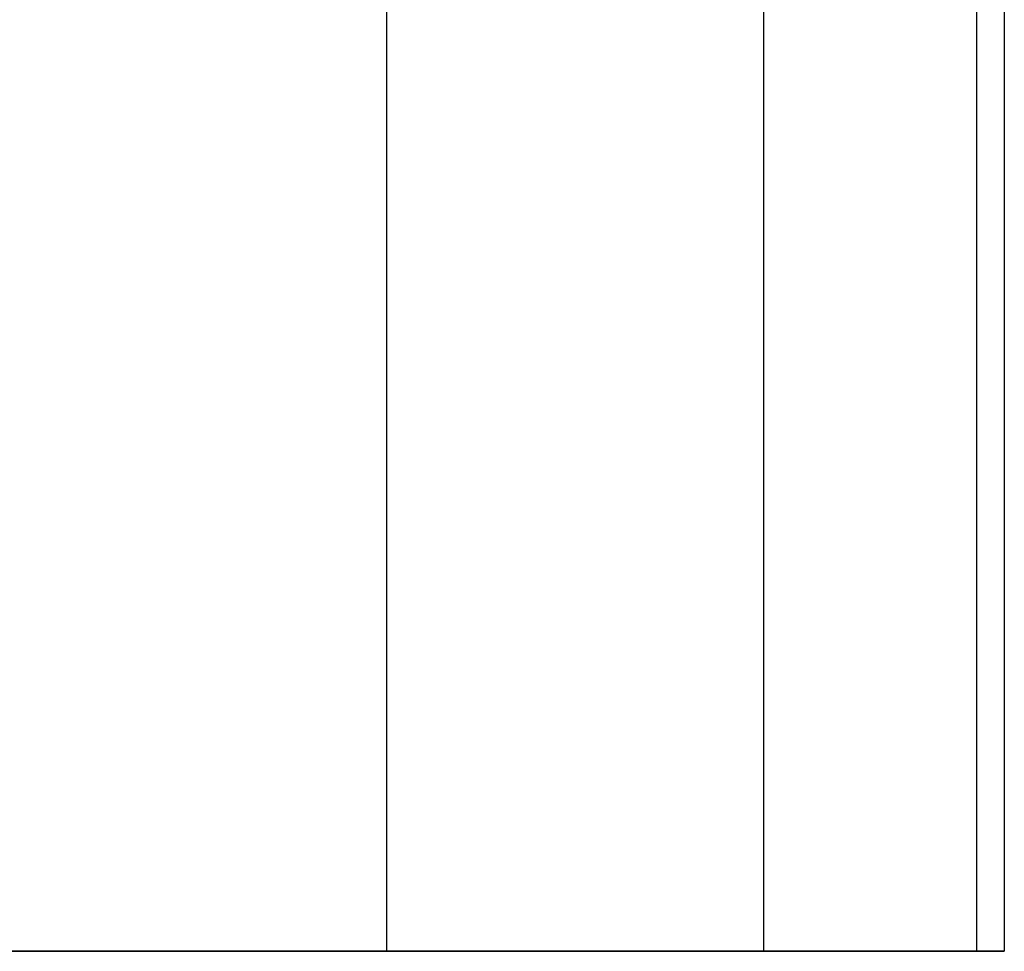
# Model space of a CAD drawing. Extents: x -1.67 to 1.67, y 0.03 to 2.62.
# Tile 7 of 18: x -0.0023 to 0.0787, y 0.4984 to 0.5751. Entities that reach past the tile are written whole.
import ezdxf

# ---------------------------------------------------------------- set-up
doc = ezdxf.new("R2010")
doc.units = 0
doc.header["$MEASUREMENT"] = 0
doc.layers.get('0').update_dxf_attribs({"color": 13, "linetype": 'CONTINUOUS'})

# ---------------------------------------------------------------- blocks, each defined once
blk = doc.blocks.new('ISLA_ZLOZENIE_STL')
at = {"color": 0}
for p, q in [((0.027922, 0.577165, 6.968307), (0.027922, 0.498425, 6.968307)), ((0.027922, 0.577165, 6.968307), (0.027922, 0.498425, 6.968307)), ((0.027922, 0.577165, 6.821061), (0.027922, 0.498425, 6.821061)), ((0.027922, 0.577165, 6.821061), (0.027922, 0.498425, 6.821061)), ((0.027922, 0.577165, 12.480118), (0.027922, 0.498425, 12.480118)), ((0.027922, 0.577165, 12.480118), (0.027922, 0.498425, 12.480118)), ((0.027922, 0.577165, 12.332872), (0.027922, 0.498425, 12.332872)), ((0.027922, 0.577165, 12.332872), (0.027922, 0.498425, 12.332872)), ((0.027922, 0.577165, 39.448622), (0.027922, 0.498425, 39.448622)), ((0.027922, 0.577165, 39.448622), (0.027922, 0.498425, 39.448622)), ((0.027922, 0.577165, 39.301376), (0.027922, 0.498425, 39.301376)), ((0.027922, 0.577165, 39.301376), (0.027922, 0.498425, 39.301376)), ((0.027922, 0.577165, 33.936811), (0.027922, 0.498425, 33.936811)), ((0.027922, 0.577165, 33.936811), (0.027922, 0.498425, 33.936811)), ((0.027922, 0.577165, 33.789565), (0.027922, 0.498425, 33.789565)), ((0.027922, 0.577165, 33.789565), (0.027922, 0.498425, 33.789565)), ((0.027922, 0.577165, 28.425), (0.027922, 0.498425, 28.425)), ((0.027922, 0.577165, 28.425), (0.027922, 0.498425, 28.425)), ((0.027922, 0.577165, 28.277754), (0.027922, 0.498425, 28.277754)), ((0.027922, 0.577165, 28.277754), (0.027922, 0.498425, 28.277754)), ((0.027922, 0.577165, 1.456496), (0.027922, 0.498425, 1.456496)), ((0.027922, 0.577165, 1.456496), (0.027922, 0.498425, 1.456496)), ((0.027922, 0.577165, 1.30925), (0.027922, 0.498425, 1.30925)), ((0.027922, 0.577165, 1.30925), (0.027922, 0.498425, 1.30925)), ((0.058938, 0.577165, 6.946898), (0.058938, 0.498425, 6.946898)), ((0.058938, 0.577165, 6.946898), (0.058938, 0.498425, 6.946898)), ((0.058938, 0.577165, 6.84247), (0.058938, 0.498425, 6.84247)), ((0.058938, 0.577165, 6.84247), (0.058938, 0.498425, 6.84247)), ((0.058938, 0.577165, 12.45871), (0.058938, 0.498425, 12.45871)), ((0.058938, 0.577165, 12.45871), (0.058938, 0.498425, 12.45871)), ((0.058938, 0.577165, 12.354281), (0.058938, 0.498425, 12.354281)), ((0.058938, 0.577165, 12.354281), (0.058938, 0.498425, 12.354281)), ((0.058938, 0.577165, 39.427214), (0.058938, 0.498425, 39.427214)), ((0.058938, 0.577165, 39.427214), (0.058938, 0.498425, 39.427214)), ((0.058938, 0.577165, 39.322784), (0.058938, 0.498425, 39.322784)), ((0.058938, 0.577165, 39.322784), (0.058938, 0.498425, 39.322784)), ((0.058938, 0.577165, 33.915403), (0.058938, 0.498425, 33.915403)), ((0.058938, 0.577165, 33.915403), (0.058938, 0.498425, 33.915403)), ((0.058938, 0.577165, 33.810975), (0.058938, 0.498425, 33.810975)), ((0.058938, 0.577165, 33.810975), (0.058938, 0.498425, 33.810975)), ((0.058938, 0.577165, 28.403592), (0.058938, 0.498425, 28.403592)), ((0.058938, 0.577165, 28.403592), (0.058938, 0.498425, 28.403592)), ((0.058938, 0.577165, 28.299162), (0.058938, 0.498425, 28.299162)), ((0.058938, 0.577165, 28.299162), (0.058938, 0.498425, 28.299162)), ((0.058938, 0.577165, 1.435087), (0.058938, 0.498425, 1.435087)), ((0.058938, 0.577165, 1.435087), (0.058938, 0.498425, 1.435087)), ((0.058938, 0.577165, 1.330658), (0.058938, 0.498425, 1.330658)), ((0.058938, 0.577165, 1.330658), (0.058938, 0.498425, 1.330658)), ((0.076452, 0.577165, 6.913527), (0.076452, 0.498425, 6.913527)), ((0.076452, 0.577165, 6.913527), (0.076452, 0.498425, 6.913527)), ((0.076452, 0.577165, 6.87584), (0.076452, 0.498425, 6.87584)), ((0.076452, 0.577165, 6.87584), (0.076452, 0.498425, 6.87584)), ((0.076452, 0.577165, 12.425339), (0.076452, 0.498425, 12.425339)), ((0.076452, 0.577165, 12.425339), (0.076452, 0.498425, 12.425339)), ((0.076452, 0.577165, 12.387652), (0.076452, 0.498425, 12.387652)), ((0.076452, 0.577165, 12.387652), (0.076452, 0.498425, 12.387652)), ((0.076452, 0.577165, 39.393844), (0.076452, 0.498425, 39.393844)), ((0.076452, 0.577165, 39.393844), (0.076452, 0.498425, 39.393844)), ((0.076452, 0.577165, 39.356156), (0.076452, 0.498425, 39.356156)), ((0.076452, 0.577165, 39.356156), (0.076452, 0.498425, 39.356156)), ((0.076452, 0.577165, 33.882031), (0.076452, 0.498425, 33.882031)), ((0.076452, 0.577165, 33.882031), (0.076452, 0.498425, 33.882031)), ((0.076452, 0.577165, 33.844345), (0.076452, 0.498425, 33.844345)), ((0.076452, 0.577165, 33.844345), (0.076452, 0.498425, 33.844345)), ((0.076452, 0.577165, 28.37022), (0.076452, 0.498425, 28.37022)), ((0.076452, 0.577165, 28.37022), (0.076452, 0.498425, 28.37022)), ((0.076452, 0.577165, 28.332534), (0.076452, 0.498425, 28.332534)), ((0.076452, 0.577165, 28.332534), (0.076452, 0.498425, 28.332534)), ((0.076452, 0.577165, 1.401717), (0.076452, 0.498425, 1.401717)), ((0.076452, 0.577165, 1.401717), (0.076452, 0.498425, 1.401717)), ((0.076452, 0.577165, 1.364029), (0.076452, 0.498425, 1.364029)), ((0.076452, 0.577165, 1.364029), (0.076452, 0.498425, 1.364029)), ((0.07874, 0.577165, 6.894684), (0.07874, 0.498425, 6.894684)), ((0.07874, 0.577165, 6.894684), (0.07874, 0.498425, 6.894684)), ((0.07874, 0.577165, 12.406495), (0.07874, 0.498425, 12.406495)), ((0.07874, 0.577165, 12.406495), (0.07874, 0.498425, 12.406495)), ((0.07874, 0.577165, 1.382874), (0.07874, 0.498425, 1.382874)), ((0.07874, 0.577165, 1.382874), (0.07874, 0.498425, 1.382874)), ((0.027922, 0.498425, 6.968307), (-0.009491, 0.498425, 6.97285)), ((-0.009491, 0.498425, 6.816517), (0.027922, 0.498425, 6.821061)), ((-0.009491, 0.498425, 6.816517), (0.027922, 0.498425, 6.821061)), ((0.027922, 0.498425, 6.968307), (-0.009491, 0.498425, 6.97285)), ((0.027922, 0.498425, 12.480118), (-0.009491, 0.498425, 12.484661)), ((-0.009491, 0.498425, 12.328329), (0.027922, 0.498425, 12.332872)), ((-0.009491, 0.498425, 12.328329), (0.027922, 0.498425, 12.332872)), ((0.027922, 0.498425, 12.480118), (-0.009491, 0.498425, 12.484661)), ((0.027922, 0.498425, 39.448622), (-0.009491, 0.498425, 39.453166)), ((-0.009491, 0.498425, 39.296834), (0.027922, 0.498425, 39.301376)), ((0.027922, 0.498425, 39.448622), (-0.009491, 0.498425, 39.453166)), ((-0.009491, 0.498425, 39.296834), (0.027922, 0.498425, 39.301376)), ((0.027922, 0.498425, 33.936811), (-0.009491, 0.498425, 33.941355)), ((-0.009491, 0.498425, 33.785021), (0.027922, 0.498425, 33.789565)), ((0.027922, 0.498425, 33.936811), (-0.009491, 0.498425, 33.941355)), ((-0.009491, 0.498425, 33.785021), (0.027922, 0.498425, 33.789565)), ((0.027922, 0.498425, 28.425), (-0.009491, 0.498425, 28.429544)), ((-0.009491, 0.498425, 28.273212), (0.027922, 0.498425, 28.277754)), ((0.027922, 0.498425, 28.425), (-0.009491, 0.498425, 28.429544)), ((-0.009491, 0.498425, 28.273212), (0.027922, 0.498425, 28.277754)), ((0.027922, 0.498425, 1.456496), (-0.009491, 0.498425, 1.461039)), ((-0.009491, 0.498425, 1.304707), (0.027922, 0.498425, 1.30925)), ((-0.009491, 0.498425, 1.304707), (0.027922, 0.498425, 1.30925)), ((0.027922, 0.498425, 1.456496), (-0.009491, 0.498425, 1.461039)), ((0.058938, 0.498425, 6.946898), (0.027922, 0.498425, 6.968307)), ((0.027922, 0.498425, 6.821061), (0.058938, 0.498425, 6.84247)), ((0.027922, 0.498425, 6.821061), (0.058938, 0.498425, 6.84247)), ((0.058938, 0.498425, 6.946898), (0.027922, 0.498425, 6.968307)), ((0.058938, 0.498425, 12.45871), (0.027922, 0.498425, 12.480118)), ((0.027922, 0.498425, 12.332872), (0.058938, 0.498425, 12.354281)), ((0.027922, 0.498425, 12.332872), (0.058938, 0.498425, 12.354281)), ((0.058938, 0.498425, 12.45871), (0.027922, 0.498425, 12.480118)), ((0.058938, 0.498425, 39.427214), (0.027922, 0.498425, 39.448622)), ((0.027922, 0.498425, 39.301376), (0.058938, 0.498425, 39.322784)), ((0.058938, 0.498425, 39.427214), (0.027922, 0.498425, 39.448622)), ((0.027922, 0.498425, 39.301376), (0.058938, 0.498425, 39.322784)), ((0.058938, 0.498425, 33.915403), (0.027922, 0.498425, 33.936811)), ((0.027922, 0.498425, 33.789565), (0.058938, 0.498425, 33.810975)), ((0.058938, 0.498425, 33.915403), (0.027922, 0.498425, 33.936811)), ((0.027922, 0.498425, 33.789565), (0.058938, 0.498425, 33.810975)), ((0.058938, 0.498425, 28.403592), (0.027922, 0.498425, 28.425)), ((0.027922, 0.498425, 28.277754), (0.058938, 0.498425, 28.299162)), ((0.058938, 0.498425, 28.403592), (0.027922, 0.498425, 28.425)), ((0.027922, 0.498425, 28.277754), (0.058938, 0.498425, 28.299162)), ((0.058938, 0.498425, 1.435087), (0.027922, 0.498425, 1.456496)), ((0.027922, 0.498425, 1.30925), (0.058938, 0.498425, 1.330658)), ((0.027922, 0.498425, 1.30925), (0.058938, 0.498425, 1.330658)), ((0.058938, 0.498425, 1.435087), (0.027922, 0.498425, 1.456496)), ((0.076452, 0.498425, 6.913527), (0.058938, 0.498425, 6.946898)), ((0.058938, 0.498425, 6.84247), (0.076452, 0.498425, 6.87584)), ((0.058938, 0.498425, 6.84247), (0.076452, 0.498425, 6.87584)), ((0.076452, 0.498425, 6.913527), (0.058938, 0.498425, 6.946898)), ((0.076452, 0.498425, 12.425339), (0.058938, 0.498425, 12.45871)), ((0.058938, 0.498425, 12.354281), (0.076452, 0.498425, 12.387652)), ((0.058938, 0.498425, 12.354281), (0.076452, 0.498425, 12.387652)), ((0.076452, 0.498425, 12.425339), (0.058938, 0.498425, 12.45871)), ((0.076452, 0.498425, 39.393844), (0.058938, 0.498425, 39.427214)), ((0.058938, 0.498425, 39.322784), (0.076452, 0.498425, 39.356156)), ((0.076452, 0.498425, 39.393844), (0.058938, 0.498425, 39.427214)), ((0.058938, 0.498425, 39.322784), (0.076452, 0.498425, 39.356156)), ((0.076452, 0.498425, 33.882031), (0.058938, 0.498425, 33.915403)), ((0.058938, 0.498425, 33.810975), (0.076452, 0.498425, 33.844345)), ((0.076452, 0.498425, 33.882031), (0.058938, 0.498425, 33.915403)), ((0.058938, 0.498425, 33.810975), (0.076452, 0.498425, 33.844345)), ((0.076452, 0.498425, 28.37022), (0.058938, 0.498425, 28.403592)), ((0.058938, 0.498425, 28.299162), (0.076452, 0.498425, 28.332534)), ((0.076452, 0.498425, 28.37022), (0.058938, 0.498425, 28.403592)), ((0.058938, 0.498425, 28.299162), (0.076452, 0.498425, 28.332534)), ((0.076452, 0.498425, 1.401717), (0.058938, 0.498425, 1.435087)), ((0.058938, 0.498425, 1.330658), (0.076452, 0.498425, 1.364029)), ((0.058938, 0.498425, 1.330658), (0.076452, 0.498425, 1.364029)), ((0.076452, 0.498425, 1.401717), (0.058938, 0.498425, 1.435087)), ((0.07874, 0.498425, 6.894684), (0.076452, 0.498425, 6.913527)), ((0.076452, 0.498425, 6.87584), (0.07874, 0.498425, 6.894684)), ((0.07874, 0.498425, 6.894684), (0.076452, 0.498425, 6.913527)), ((0.076452, 0.498425, 6.87584), (0.07874, 0.498425, 6.894684)), ((0.07874, 0.498425, 12.406495), (0.076452, 0.498425, 12.425339)), ((0.076452, 0.498425, 12.387652), (0.07874, 0.498425, 12.406495)), ((0.07874, 0.498425, 12.406495), (0.076452, 0.498425, 12.425339)), ((0.076452, 0.498425, 12.387652), (0.07874, 0.498425, 12.406495)), ((0.076452, 0.498425, 39.356156), (0.076452, 0.498425, 39.393844)), ((0.076452, 0.498425, 39.356156), (0.076452, 0.498425, 39.393844)), ((0.076452, 0.498425, 33.844345), (0.076452, 0.498425, 33.882031)), ((0.076452, 0.498425, 33.844345), (0.076452, 0.498425, 33.882031)), ((0.076452, 0.498425, 28.332534), (0.076452, 0.498425, 28.37022)), ((0.076452, 0.498425, 28.332534), (0.076452, 0.498425, 28.37022)), ((0.07874, 0.498425, 1.382874), (0.076452, 0.498425, 1.401717)), ((0.076452, 0.498425, 1.364029), (0.07874, 0.498425, 1.382874)), ((0.07874, 0.498425, 1.382874), (0.076452, 0.498425, 1.401717)), ((0.076452, 0.498425, 1.364029), (0.07874, 0.498425, 1.382874))]:
    blk.add_line(p, q, dxfattribs=at)

msp = doc.modelspace()

# ---------------------------------------------------------------- block references
at = {"color": 0}
msp.add_blockref('ISLA_ZLOZENIE_STL', (0, 0), dxfattribs=at)

doc.saveas('drawing.dxf')
